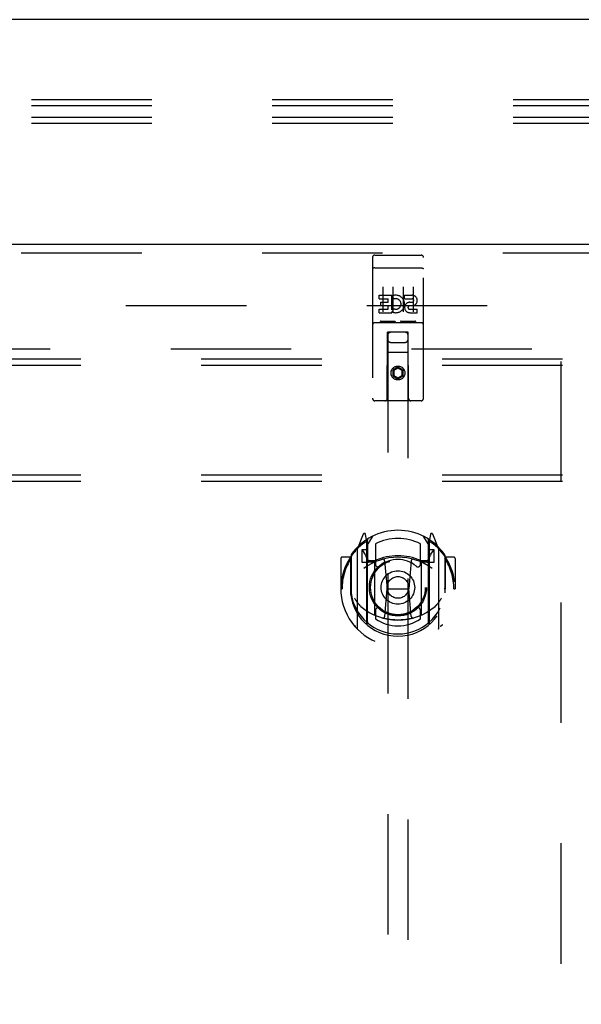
# Model space of a CAD drawing. Header units: inches. Extents: x 0 to 268, y 0 to 174.
# Tile 47 of 125: x 78 to 85, y 119 to 131. Entities that reach past the tile are written whole.
import ezdxf

# ---------------------------------------------------------------- set-up
doc = ezdxf.new("R2010")
doc.units = ezdxf.units.IN
doc.header["$LTSCALE"] = 14.754949
doc.header["$MEASUREMENT"] = 0
doc.linetypes.add('HIDDEN', pattern=[0.2, 0.1, -0.1])
doc.layers.get('0').update_dxf_attribs({"linetype": 'CONTINUOUS'})
for name, color, linetype in [('DEFAULT_2', 8, 'HIDDEN'), ('LEFT_OR_SECONDARY_DOOR_ASSEMBLY', 7, 'CONTINUOUS'), ('SUBPANEL', 7, 'CONTINUOUS')]:
    doc.layers.add(name, color=color, linetype=linetype)

msp = doc.modelspace()

# ---------------------------------------------------------------- linework, layer by layer
at = {"color": 7, "linetype": 'Continuous'}
msp.add_line((125.831, 131.224), (48.206, 131.224), dxfattribs=at)
at = {"layer": 'DEFAULT_2', "color": 8, "linetype": 'HIDDEN'}
for p, q in [((48.643, 130.246), (125.393, 130.246)), ((48.643, 130.174), (125.393, 130.174)), ((48.643, 130.029), (125.393, 130.029)), ((48.643, 129.957), (125.393, 129.957)), ((49.8, 127.724), (84.768, 127.724)), ((84.643, 54.739), (84.643, 127.709))]:
    msp.add_line(p, q, dxfattribs=at)
at = {"layer": 'LEFT_OR_SECONDARY_DOOR_ASSEMBLY', "color": 3, "linetype": 'Continuous'}
msp.add_line((48.518, 128.474), (85.456, 128.474), dxfattribs=at)
at = {"layer": 'LEFT_OR_SECONDARY_DOOR_ASSEMBLY', "color": 8, "linetype": 'HIDDEN'}
for p, q in [((48.518, 128.37), (85.456, 128.37)), ((82.361, 128.341), (82.926, 128.341)), ((82.331, 128.311), (82.331, 126.586)), ((82.956, 126.586), (82.956, 128.311)), ((82.347, 128.182), (82.347, 128.182)), ((82.348, 128.182), (82.347, 128.182)), ((82.349, 128.183), (82.348, 128.182)), ((82.35, 128.183), (82.349, 128.183)), ((82.351, 128.183), (82.35, 128.183)), ((82.351, 128.183), (82.351, 128.183)), ((82.352, 128.183), (82.351, 128.183)), ((82.353, 128.183), (82.352, 128.183)), ((82.354, 128.183), (82.353, 128.183)), ((82.355, 128.183), (82.354, 128.183)), ((82.355, 128.183), (82.355, 128.183)), ((82.356, 128.183), (82.355, 128.183)), ((82.357, 128.183), (82.356, 128.183)), ((82.358, 128.183), (82.357, 128.183)), ((82.359, 128.183), (82.358, 128.183)), ((82.36, 128.183), (82.359, 128.183)), ((82.36, 128.183), (82.36, 128.183)), ((82.36, 128.183), (82.926, 128.183)), ((82.926, 128.183), (82.927, 128.183)), ((82.927, 128.183), (82.928, 128.183)), ((82.928, 128.183), (82.928, 128.183)), ((82.928, 128.183), (82.929, 128.183)), ((82.929, 128.183), (82.93, 128.183)), ((82.93, 128.183), (82.931, 128.183)), ((82.931, 128.183), (82.932, 128.183)), ((82.932, 128.183), (82.933, 128.183)), ((82.933, 128.183), (82.933, 128.183)), ((82.933, 128.183), (82.934, 128.183)), ((82.934, 128.183), (82.935, 128.183)), ((82.935, 128.183), (82.936, 128.183)), ((82.936, 128.183), (82.937, 128.183)), ((82.937, 128.183), (82.937, 128.183)), ((82.937, 128.183), (82.938, 128.182)), ((82.938, 128.182), (82.939, 128.182)), ((82.411, 127.806), (82.411, 127.848)), ((82.411, 127.848), (82.568, 127.848)), ((82.456, 127.95), (82.456, 127.644)), ((82.568, 127.671), (82.568, 127.848)), ((82.592, 127.8), (82.575, 127.839)), ((82.581, 127.95), (82.581, 127.644)), ((82.706, 127.95), (82.706, 127.644)), ((82.724, 127.806), (82.724, 127.848)), ((82.724, 127.848), (82.816, 127.848)), ((82.831, 127.95), (82.831, 127.644)), ((82.411, 127.806), (82.525, 127.806)), ((82.433, 127.721), (82.433, 127.763)), ((82.433, 127.763), (82.525, 127.763)), ((82.433, 127.721), (82.525, 127.721)), ((82.525, 127.763), (82.525, 127.806)), ((82.525, 127.678), (82.525, 127.721)), ((82.724, 127.806), (82.816, 127.806)), ((82.784, 127.721), (82.83, 127.721)), ((82.788, 127.762), (82.816, 127.762)), ((82.411, 127.635), (82.411, 127.678)), ((82.411, 127.678), (82.525, 127.678)), ((82.411, 127.635), (82.568, 127.635)), ((82.568, 127.671), (82.581, 127.689)), ((82.568, 127.635), (82.568, 127.647)), ((82.571, 127.646), (82.568, 127.647)), ((82.788, 127.678), (82.88, 127.678)), ((82.788, 127.635), (82.88, 127.635)), ((82.88, 127.635), (82.88, 127.678)), ((82.361, 127.513), (82.926, 127.513)), ((82.604, 127.529), (82.432, 127.529)), ((82.854, 127.529), (82.682, 127.529)), ((82.513, 126.586), (82.517, 127.396)), ((82.518, 127.396), (82.517, 127.396)), ((82.518, 127.396), (82.518, 93.394)), ((82.768, 127.396), (82.518, 127.396)), ((82.768, 93.394), (82.768, 127.396)), ((82.77, 127.396), (82.768, 127.396)), ((82.773, 126.586), (82.77, 127.396)), ((82.558, 127.271), (82.728, 127.271)), ((82.771, 127.146), (82.516, 127.146)), ((82.643, 126.968), (82.581, 126.932)), ((82.581, 126.932), (82.581, 126.86)), ((82.581, 126.932), (82.591, 126.926)), ((82.643, 126.956), (82.591, 126.926)), ((82.591, 126.926), (82.591, 126.865)), ((82.643, 126.968), (82.643, 126.956)), ((82.706, 126.932), (82.643, 126.968)), ((82.696, 126.926), (82.643, 126.956)), ((82.706, 126.932), (82.696, 126.926)), ((82.696, 126.865), (82.696, 126.926)), ((82.706, 126.86), (82.706, 126.932)), ((82.581, 126.86), (82.591, 126.865)), ((82.581, 126.86), (82.643, 126.824)), ((82.591, 126.865), (82.643, 126.835)), ((82.643, 126.835), (82.696, 126.865)), ((82.643, 126.824), (82.706, 126.86)), ((82.643, 126.824), (82.643, 126.835)), ((82.706, 126.86), (82.696, 126.865)), ((82.926, 126.556), (82.361, 126.556)), ((82.218, 124.922), (82.148, 124.746)), ((82.24, 124.842), (82.239, 124.842)), ((82.24, 124.842), (82.239, 124.842)), ((82.24, 124.842), (82.24, 124.842)), ((82.261, 124.838), (82.247, 124.919)), ((82.261, 123.822), (82.261, 124.838)), ((82.268, 124.791), (82.338, 124.9)), ((82.268, 123.847), (82.268, 124.85)), ((82.271, 124.825), (82.271, 124.618)), ((82.948, 124.9), (83.018, 124.791)), ((83.016, 124.618), (83.016, 124.825)), ((83.018, 123.847), (83.018, 124.85)), ((83.04, 124.919), (83.026, 124.838)), ((83.026, 124.838), (83.026, 123.822)), ((83.047, 124.842), (83.043, 124.845)), ((83.139, 124.746), (83.069, 124.922)), ((82.143, 124.736), (82.143, 123.768)), ((82.201, 124.731), (82.201, 124.581)), ((82.268, 124.731), (82.201, 124.731)), ((82.209, 124.723), (82.239, 124.678)), ((82.368, 124.803), (82.368, 124.551)), ((82.918, 124.551), (82.918, 124.803)), ((83.086, 124.731), (83.018, 124.731)), ((83.048, 124.678), (83.078, 124.723)), ((83.086, 124.581), (83.086, 124.731)), ((83.143, 123.768), (83.143, 124.736)), ((81.943, 124.625), (81.943, 124.252)), ((82.061, 124.64), (81.958, 124.64)), ((82.061, 124.64), (82.061, 124.252)), ((82.069, 124.625), (82.061, 124.64)), ((82.068, 124.663), (82.068, 124.205)), ((82.201, 124.581), (82.261, 124.581)), ((82.361, 124.58), (82.288, 124.58)), ((82.291, 124.598), (82.357, 124.598)), ((82.48, 124.596), (82.511, 124.252)), ((82.806, 124.596), (82.776, 124.252)), ((82.998, 124.58), (82.926, 124.58)), ((82.93, 124.598), (82.996, 124.598)), ((83.026, 124.581), (83.086, 124.581)), ((83.218, 124.663), (83.218, 124.205)), ((83.226, 124.64), (83.218, 124.625)), ((83.226, 124.252), (83.226, 124.64)), ((83.328, 124.64), (83.226, 124.64)), ((83.343, 124.625), (83.343, 124.252)), ((82.361, 123.939), (82.361, 124.57)), ((82.926, 124.57), (82.926, 123.939)), ((81.943, 124.252), (81.958, 124.252)), ((82.061, 124.252), (82.076, 124.252)), ((82.481, 123.913), (82.511, 124.252)), ((82.511, 124.252), (82.776, 124.252)), ((82.806, 123.913), (82.776, 124.252)), ((83.226, 124.252), (83.211, 124.252)), ((83.328, 124.252), (83.343, 124.252)), ((82.368, 123.99), (82.368, 123.887)), ((82.918, 123.887), (82.918, 123.99))]:
    msp.add_line(p, q, dxfattribs=at)
for points in [[(82.347, 128.182), (82.346, 128.182), (82.346, 128.182), (82.346, 128.182), (82.345, 128.182), (82.345, 128.182), (82.345, 128.182), (82.344, 128.182), (82.344, 128.182), (82.343, 128.182), (82.343, 128.182), (82.343, 128.182), (82.342, 128.182), (82.342, 128.181), (82.342, 128.181), (82.341, 128.181), (82.341, 128.181), (82.341, 128.181), (82.341, 128.181), (82.34, 128.181), (82.34, 128.181), (82.34, 128.181), (82.339, 128.181), (82.339, 128.181), (82.339, 128.181), (82.338, 128.181), (82.338, 128.181), (82.338, 128.18), (82.338, 128.18), (82.337, 128.18), (82.337, 128.18), (82.337, 128.18), (82.337, 128.18), (82.336, 128.18), (82.336, 128.18), (82.336, 128.18), (82.336, 128.18), (82.335, 128.18), (82.335, 128.18), (82.335, 128.179), (82.335, 128.179), (82.335, 128.179), (82.334, 128.179), (82.334, 128.179), (82.334, 128.179), (82.334, 128.179), (82.334, 128.179), (82.333, 128.179), (82.333, 128.179), (82.333, 128.179), (82.333, 128.178), (82.333, 128.178), (82.333, 128.178), (82.333, 128.178), (82.332, 128.178), (82.332, 128.178), (82.332, 128.178), (82.332, 128.178), (82.332, 128.178), (82.332, 128.178), (82.332, 128.177), (82.332, 128.177), (82.332, 128.177), (82.331, 128.177), (82.331, 128.177), (82.331, 128.177), (82.331, 128.177), (82.331, 128.177), (82.331, 128.177), (82.331, 128.177), (82.331, 128.176), (82.331, 128.176), (82.331, 128.176), (82.331, 128.176), (82.331, 128.176), (82.331, 128.176), (82.331, 128.176), (82.331, 128.176)], [(82.939, 128.182), (82.94, 128.182), (82.94, 128.182), (82.94, 128.182), (82.941, 128.182), (82.941, 128.182), (82.941, 128.182), (82.942, 128.182), (82.942, 128.182), (82.943, 128.182), (82.943, 128.182), (82.943, 128.182), (82.944, 128.182), (82.944, 128.182), (82.944, 128.182), (82.945, 128.181), (82.945, 128.181), (82.945, 128.181), (82.946, 128.181), (82.946, 128.181), (82.946, 128.181), (82.946, 128.181), (82.947, 128.181), (82.947, 128.181), (82.947, 128.181), (82.948, 128.181), (82.948, 128.181), (82.948, 128.181), (82.948, 128.181), (82.949, 128.18), (82.949, 128.18), (82.949, 128.18), (82.95, 128.18), (82.95, 128.18), (82.95, 128.18), (82.95, 128.18), (82.951, 128.18), (82.951, 128.18), (82.951, 128.18), (82.951, 128.18), (82.951, 128.18), (82.952, 128.179), (82.952, 128.179), (82.952, 128.179), (82.952, 128.179), (82.952, 128.179), (82.953, 128.179), (82.953, 128.179), (82.953, 128.179), (82.953, 128.179), (82.953, 128.179), (82.954, 128.179), (82.954, 128.178), (82.954, 128.178), (82.954, 128.178), (82.954, 128.178), (82.954, 128.178), (82.954, 128.178), (82.955, 128.178), (82.955, 128.178), (82.955, 128.178), (82.955, 128.178), (82.955, 128.177), (82.955, 128.177), (82.955, 128.177), (82.955, 128.177), (82.955, 128.177), (82.955, 128.177), (82.955, 128.177), (82.956, 128.177), (82.956, 128.177), (82.956, 128.177), (82.956, 128.176), (82.956, 128.176), (82.956, 128.176), (82.956, 128.176), (82.956, 128.176), (82.956, 128.176), (82.956, 128.176), (82.956, 128.176)], [(82.432, 127.529), (82.432, 127.529), (82.432, 127.529), (82.432, 127.529), (82.432, 127.529), (82.431, 127.529), (82.431, 127.529), (82.431, 127.529), (82.431, 127.529), (82.431, 127.529), (82.43, 127.529), (82.43, 127.529), (82.43, 127.529), (82.43, 127.529), (82.43, 127.529), (82.43, 127.529), (82.429, 127.529), (82.429, 127.529), (82.429, 127.529), (82.429, 127.529), (82.429, 127.529), (82.429, 127.529), (82.429, 127.529), (82.428, 127.529), (82.428, 127.529), (82.428, 127.53), (82.428, 127.53), (82.428, 127.53), (82.428, 127.53), (82.428, 127.53), (82.427, 127.53), (82.427, 127.53), (82.427, 127.53), (82.427, 127.53), (82.427, 127.53), (82.427, 127.53), (82.427, 127.53), (82.427, 127.53), (82.427, 127.53), (82.426, 127.53), (82.426, 127.53), (82.426, 127.53), (82.426, 127.53), (82.426, 127.53), (82.426, 127.53), (82.426, 127.53), (82.426, 127.53)], [(82.611, 127.53), (82.611, 127.53), (82.611, 127.53), (82.611, 127.53), (82.61, 127.53), (82.61, 127.53), (82.61, 127.53), (82.61, 127.53), (82.61, 127.53), (82.61, 127.53), (82.61, 127.53), (82.61, 127.53), (82.61, 127.53), (82.61, 127.53), (82.609, 127.53), (82.609, 127.53), (82.609, 127.53), (82.609, 127.53), (82.609, 127.53), (82.609, 127.53), (82.609, 127.53), (82.609, 127.53), (82.608, 127.529), (82.608, 127.529), (82.608, 127.529), (82.608, 127.529), (82.608, 127.529), (82.608, 127.529), (82.608, 127.529), (82.607, 127.529), (82.607, 127.529), (82.607, 127.529), (82.607, 127.529), (82.607, 127.529), (82.607, 127.529), (82.606, 127.529), (82.606, 127.529), (82.606, 127.529), (82.606, 127.529), (82.606, 127.529), (82.605, 127.529), (82.605, 127.529), (82.605, 127.529), (82.605, 127.529), (82.605, 127.529), (82.604, 127.529)], [(82.682, 127.529), (82.682, 127.529), (82.682, 127.529), (82.682, 127.529), (82.682, 127.529), (82.681, 127.529), (82.681, 127.529), (82.681, 127.529), (82.681, 127.529), (82.681, 127.529), (82.68, 127.529), (82.68, 127.529), (82.68, 127.529), (82.68, 127.529), (82.68, 127.529), (82.68, 127.529), (82.679, 127.529), (82.679, 127.529), (82.679, 127.529), (82.679, 127.529), (82.679, 127.529), (82.679, 127.529), (82.679, 127.529), (82.678, 127.529), (82.678, 127.529), (82.678, 127.53), (82.678, 127.53), (82.678, 127.53), (82.678, 127.53), (82.678, 127.53), (82.677, 127.53), (82.677, 127.53), (82.677, 127.53), (82.677, 127.53), (82.677, 127.53), (82.677, 127.53), (82.677, 127.53), (82.677, 127.53), (82.677, 127.53), (82.676, 127.53), (82.676, 127.53), (82.676, 127.53), (82.676, 127.53), (82.676, 127.53), (82.676, 127.53), (82.676, 127.53), (82.676, 127.53)], [(82.861, 127.53), (82.861, 127.53), (82.861, 127.53), (82.861, 127.53), (82.86, 127.53), (82.86, 127.53), (82.86, 127.53), (82.86, 127.53), (82.86, 127.53), (82.86, 127.53), (82.86, 127.53), (82.86, 127.53), (82.86, 127.53), (82.86, 127.53), (82.859, 127.53), (82.859, 127.53), (82.859, 127.53), (82.859, 127.53), (82.859, 127.53), (82.859, 127.53), (82.859, 127.53), (82.859, 127.53), (82.858, 127.529), (82.858, 127.529), (82.858, 127.529), (82.858, 127.529), (82.858, 127.529), (82.858, 127.529), (82.858, 127.529), (82.857, 127.529), (82.857, 127.529), (82.857, 127.529), (82.857, 127.529), (82.857, 127.529), (82.857, 127.529), (82.856, 127.529), (82.856, 127.529), (82.856, 127.529), (82.856, 127.529), (82.856, 127.529), (82.855, 127.529), (82.855, 127.529), (82.855, 127.529), (82.855, 127.529), (82.855, 127.529), (82.854, 127.529)], [(82.098, 124.691), (82.099, 124.692), (82.099, 124.693), (82.1, 124.693), (82.101, 124.694), (82.101, 124.695), (82.102, 124.696), (82.103, 124.697), (82.104, 124.697), (82.104, 124.698), (82.105, 124.699), (82.106, 124.7), (82.107, 124.7), (82.108, 124.701), (82.108, 124.702), (82.109, 124.702), (82.11, 124.703), (82.111, 124.704), (82.112, 124.704), (82.112, 124.705), (82.113, 124.706), (82.114, 124.706), (82.115, 124.707), (82.116, 124.707), (82.117, 124.708), (82.118, 124.708), (82.118, 124.709), (82.119, 124.71), (82.12, 124.71), (82.121, 124.711), (82.122, 124.711), (82.123, 124.711), (82.124, 124.712), (82.125, 124.712), (82.126, 124.713)], [(83.161, 124.713), (83.162, 124.712), (83.163, 124.712), (83.164, 124.711), (83.165, 124.711), (83.166, 124.711), (83.166, 124.71), (83.167, 124.71), (83.168, 124.709), (83.169, 124.708), (83.17, 124.708), (83.171, 124.707), (83.172, 124.707), (83.173, 124.706), (83.173, 124.706), (83.174, 124.705), (83.175, 124.704), (83.176, 124.704), (83.177, 124.703), (83.178, 124.702), (83.178, 124.702), (83.179, 124.701), (83.18, 124.7), (83.181, 124.7), (83.181, 124.699), (83.182, 124.698), (83.183, 124.697), (83.184, 124.697), (83.184, 124.696), (83.185, 124.695), (83.186, 124.694), (83.187, 124.693), (83.187, 124.693), (83.188, 124.692), (83.189, 124.691)], [(82.111, 124.139), (82.114, 124.133), (82.117, 124.128), (82.12, 124.124), (82.123, 124.119), (82.126, 124.115), (82.128, 124.11), (82.131, 124.106), (82.134, 124.102), (82.136, 124.099), (82.139, 124.095), (82.141, 124.092), (82.144, 124.088), (82.146, 124.085), (82.148, 124.082), (82.15, 124.079), (82.153, 124.076), (82.155, 124.073), (82.157, 124.071), (82.159, 124.068), (82.161, 124.066), (82.163, 124.063), (82.165, 124.061), (82.167, 124.059), (82.169, 124.057), (82.171, 124.055), (82.173, 124.053), (82.174, 124.051), (82.176, 124.049), (82.178, 124.047), (82.18, 124.046), (82.181, 124.044), (82.183, 124.043), (82.184, 124.041), (82.186, 124.04), (82.188, 124.038), (82.189, 124.037)], [(83.098, 124.037), (83.099, 124.038), (83.101, 124.04), (83.102, 124.041), (83.104, 124.043), (83.105, 124.044), (83.107, 124.046), (83.109, 124.047), (83.111, 124.049), (83.112, 124.051), (83.114, 124.053), (83.116, 124.055), (83.118, 124.057), (83.12, 124.059), (83.122, 124.061), (83.124, 124.063), (83.126, 124.066), (83.128, 124.068), (83.13, 124.071), (83.132, 124.073), (83.134, 124.076), (83.136, 124.079), (83.138, 124.082), (83.141, 124.085), (83.143, 124.088), (83.146, 124.091), (83.148, 124.095), (83.15, 124.099), (83.153, 124.102), (83.156, 124.106), (83.158, 124.11), (83.161, 124.115), (83.164, 124.119), (83.167, 124.124), (83.17, 124.128), (83.173, 124.133), (83.176, 124.139)], [(82.831, 123.895), (82.826, 123.894), (82.82, 123.892), (82.815, 123.891), (82.81, 123.89), (82.804, 123.888), (82.799, 123.887), (82.793, 123.886), (82.788, 123.885), (82.782, 123.884), (82.777, 123.882), (82.771, 123.881), (82.766, 123.88), (82.76, 123.879), (82.755, 123.879), (82.749, 123.878), (82.744, 123.877), (82.738, 123.876), (82.733, 123.875), (82.727, 123.875), (82.722, 123.874), (82.716, 123.873), (82.71, 123.873), (82.705, 123.872), (82.699, 123.872), (82.694, 123.871), (82.688, 123.871), (82.683, 123.871), (82.677, 123.87), (82.671, 123.87), (82.666, 123.87), (82.66, 123.87), (82.655, 123.87), (82.649, 123.87), (82.643, 123.87), (82.638, 123.87), (82.632, 123.87), (82.627, 123.87), (82.621, 123.87), (82.615, 123.87), (82.61, 123.87), (82.604, 123.871), (82.599, 123.871), (82.593, 123.871), (82.587, 123.872), (82.582, 123.872), (82.576, 123.873), (82.571, 123.873), (82.565, 123.874), (82.56, 123.875), (82.554, 123.875), (82.548, 123.876), (82.543, 123.877), (82.537, 123.878), (82.532, 123.879), (82.526, 123.879), (82.521, 123.88), (82.515, 123.881), (82.51, 123.882), (82.504, 123.884), (82.499, 123.885), (82.493, 123.886), (82.488, 123.887), (82.482, 123.888), (82.477, 123.89), (82.472, 123.891), (82.466, 123.892), (82.461, 123.894), (82.455, 123.895)], [(82.126, 123.791), (82.125, 123.792), (82.124, 123.792), (82.123, 123.793), (82.122, 123.793), (82.121, 123.794), (82.12, 123.794), (82.119, 123.795), (82.118, 123.795), (82.118, 123.796), (82.117, 123.796), (82.116, 123.797), (82.115, 123.797), (82.114, 123.798), (82.113, 123.799), (82.112, 123.799), (82.112, 123.8), (82.111, 123.801), (82.11, 123.801), (82.109, 123.802), (82.108, 123.803), (82.108, 123.803), (82.107, 123.804), (82.106, 123.805), (82.105, 123.805), (82.104, 123.806), (82.104, 123.807), (82.103, 123.808), (82.102, 123.808), (82.101, 123.809), (82.101, 123.81), (82.1, 123.811), (82.099, 123.812), (82.099, 123.812), (82.098, 123.813)], [(83.189, 123.813), (83.188, 123.812), (83.187, 123.812), (83.187, 123.811), (83.186, 123.81), (83.185, 123.809), (83.184, 123.808), (83.184, 123.808), (83.183, 123.807), (83.182, 123.806), (83.181, 123.805), (83.181, 123.805), (83.18, 123.804), (83.179, 123.803), (83.178, 123.803), (83.178, 123.802), (83.177, 123.801), (83.176, 123.801), (83.175, 123.8), (83.174, 123.799), (83.173, 123.799), (83.173, 123.798), (83.172, 123.797), (83.171, 123.797), (83.17, 123.796), (83.169, 123.796), (83.168, 123.795), (83.167, 123.795), (83.166, 123.794), (83.166, 123.794), (83.165, 123.793), (83.164, 123.793), (83.163, 123.792), (83.162, 123.792), (83.161, 123.791)]]:
    msp.add_lwpolyline(points, dxfattribs=at)
for centre, radius in [((82.643, 126.896), 0.085), ((82.643, 126.896), 0.0845), ((82.643, 124.27), 0.35), ((82.643, 124.27), 0.335), ((82.643, 124.27), 0.205), ((82.643, 124.27), 0.133)]:
    msp.add_circle(centre, radius, dxfattribs=at)
for centre, radius, start, end in [((82.361, 128.311), 0.03, 90, 180), ((82.926, 128.311), 0.03, 0, 90), ((82.617, 127.742), 0.107, 244.2636, 113.4027), ((82.816, 127.784), 0.0644, 282.2995, 90.0775), ((82.617, 127.742), 0.0639, 234.8895, 113.4026), ((82.788, 127.699), 0.0635, 90, 270), ((82.788, 127.699), 0.0219, 100.307, 270), ((82.816, 127.784), 0.0219, 269.9011, 90), ((82.361, 127.483), 0.03, 90, 180), ((82.926, 127.483), 0.03, 0, 90), ((82.558, 127.356), 0.04, 90, 180), ((82.728, 127.356), 0.04, 0, 90), ((82.558, 127.311), 0.04, 180, 270), ((82.728, 127.311), 0.04, 270, 360), ((82.361, 126.586), 0.03, 180, 270), ((82.483, 126.586), 0.03, 270, 360), ((82.803, 126.586), 0.03, 180, 270), ((82.926, 126.586), 0.03, 270, 360), ((82.643, 124.27), 0.7, 35.2961, 144.7039), ((82.643, 124.252), 0.7, 125.5126, 54.4874), ((82.232, 124.916), 0.015, 10, 158.1959), ((82.248, 124.806), 0.02, 0, 125.5126), ((82.251, 124.825), 0.02, 0, 125.2543), ((82.288, 124.85), 0.02, 121.4688, 179.9992), ((82.643, 124.27), 0.6, 62.7204, 117.2796), ((82.998, 124.85), 0.02, 0, 58.5295), ((83.036, 124.825), 0.02, 54.7457, 180), ((83.038, 124.806), 0.02, 54.4874, 180), ((83.055, 124.916), 0.015, 21.8041, 170), ((82.158, 124.736), 0.015, 135.0748, 180), ((82.213, 124.726), 0.005, 90, 212.6792), ((83.073, 124.726), 0.005, 327.3208, 90), ((83.128, 124.736), 0.015, 0, 44.9252), ((81.958, 124.625), 0.015, 90, 180), ((82.643, 124.252), 0.685, 146.9885, 180), ((82.088, 124.663), 0.02, 144.7039, 180), ((82.643, 123.94), 0.7, 53.2319, 126.7681), ((82.08, 124.576), 0.188, 0, 32.6792), ((82.288, 124.6), 0.02, 180, 270), ((82.291, 124.618), 0.02, 180, 270), ((82.357, 124.618), 0.02, 270, 293.464), ((82.376, 124.57), 0.015, 112.9863, 180), ((82.643, 123.958), 0.7, 66.536, 113.464), ((82.643, 124.27), 0.343, 48.8739, 131.1261), ((82.46, 124.595), 0.02, 5.0796, 105.6131), ((82.826, 124.595), 0.02, 74.3869, 174.9204), ((82.911, 124.57), 0.015, 0, 67.0137), ((82.93, 124.618), 0.02, 246.536, 270), ((82.996, 124.618), 0.02, 270, 360), ((82.998, 124.6), 0.02, 270, 360), ((83.206, 124.576), 0.188, 147.3208, 180), ((83.198, 124.663), 0.02, 0, 35.2961), ((82.643, 124.252), 0.685, 0, 33.0115), ((83.328, 124.625), 0.015, 0, 90), ((82.398, 124.551), 0.03, 180, 311.1261), ((82.888, 124.551), 0.03, 228.8739, 360), ((82.643, 124.255), 0.583, 180.2464, 359.7536), ((82.088, 124.205), 0.02, 180, 187.6622), ((82.643, 124.28), 0.58, 187.6622, 352.3378), ((83.198, 124.205), 0.02, 352.3378, 360), ((82.643, 124.57), 0.7, 229.529, 310.471), ((82.398, 123.99), 0.03, 48.8739, 180), ((82.643, 124.27), 0.343, 228.8739, 311.1261), ((82.888, 123.99), 0.03, 0, 131.1261), ((82.376, 123.939), 0.015, 180, 247.0137), ((82.643, 124.28), 0.48, 235.0461, 304.9539), ((82.461, 123.915), 0.02, 254.4248, 354.9204), ((82.826, 123.915), 0.02, 185.0796, 285.5752), ((82.911, 123.939), 0.015, 292.9863, 360), ((82.158, 123.768), 0.015, 180, 224.9252), ((82.276, 123.822), 0.015, 180, 229.6413), ((82.288, 123.847), 0.02, 180, 230.6594), ((82.998, 123.847), 0.02, 309.3378, 359.9984), ((83.011, 123.822), 0.015, 310.3587, 360), ((83.128, 123.768), 0.015, 315.0748, 360)]:
    msp.add_arc(centre, radius, start, end, dxfattribs=at)
at = {"layer": 'SUBPANEL', "color": 8, "linetype": 'HIDDEN'}
for p, q in [((53.3, 127.192), (86.581, 127.192)), ((108.268, 127.067), (66.268, 127.067)), ((108.268, 126.989), (66.268, 126.989)), ((108.268, 125.645), (66.268, 125.645)), ((108.268, 125.567), (66.268, 125.567))]:
    msp.add_line(p, q, dxfattribs=at)

doc.saveas('drawing.dxf')
